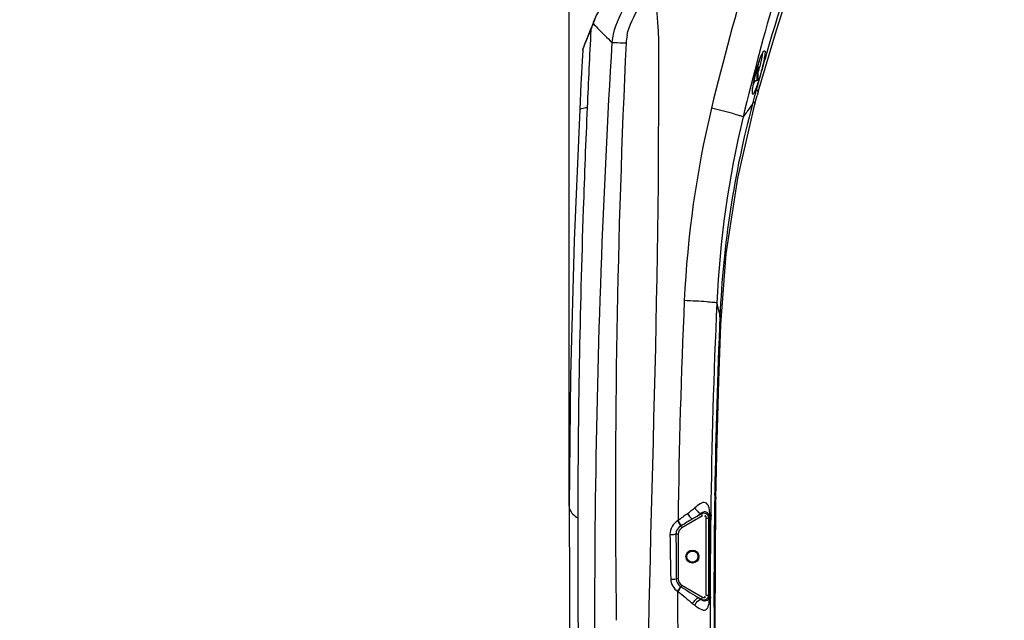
# Model space of a CAD drawing. Header units: millimetres. Extents: x 0 to 11890, y 0 to 8410.
# Tile 14 of 116: x 3220 to 3823, y 5261 to 5629. Entities that reach past the tile are written whole.
import ezdxf

# ---------------------------------------------------------------- set-up
doc = ezdxf.new("R2010")
doc.units = ezdxf.units.MM
doc.header["$LTSCALE"] = 653.95
doc.layers.get('0').update_dxf_attribs({"linetype": 'CONTINUOUS'})
for name, color, linetype in [('08ALL_ASSEM_MEMBER', 7, 'CONTINUOUS'), ('304103000201DXF_CONTINUOUS_LINE', 7, 'CONTINUOUS'), ('501023000204DXF_CONTINUOUS_LINE', 7, 'CONTINUOUS'), ('JISHUZIL_DXF_DIMENSION', 7, 'CONTINUOUS')]:
    doc.layers.add(name, color=color, linetype=linetype)
doc.styles.get("Standard").update_dxf_attribs({"font": 'txt', "width": 0.7})
doc.dimstyles.new('DIMSTYLE_2', dxfattribs={"dimtxt": 80, "dimasz": 70, "dimexe": 1.5, "dimexo": 0, "dimgap": 2, "dimtad": 1, "dimdec": 1, "dimdsep": 46, "dimtxsty": 'Standard', "dimblk": '_FILLED', "dimblk1": '_FILLED', "dimblk2": '_FILLED', "dimcen": 0.09, "dimclrt": 5, "dimazin": 2, "dimtp": 0.5, "dimtm": 0.5, "dimtfac": 1, "dimtdec": 1, "dimtofl": 0, "dimtmove": 0, "dimatfit": 3, "dimldrblk": '_FILLED', "dimfxl": 0, "dimtolj": 1, "dimarcsym": 0})

# ---------------------------------------------------------------- blocks, each defined once
blk = doc.blocks.new('_FILLED')
at = {"color": 0, "linetype": 'ByBlock'}
blk.add_solid([(0, 0), (-1, 0.1429), (-1, -0.1429)], dxfattribs=at)
blk = doc.blocks.new('*D2')
at = {"layer": 'JISHUZIL_DXF_DIMENSION', "color": 2, "linetype": 'Continuous', "transparency": 16777216}
for p, q in [((3566.36, 4719.46), (3566.36, 4200.31)), ((3694.63, 4215.31), (3231.84, 4215.31)), ((3566.36, 4215.31), (3694.63, 4215.31)), ((3822.9, 4215.31), (3694.63, 4215.31))]:
    blk.add_line(p, q, dxfattribs=at)
at = {"layer": 'JISHUZIL_DXF_DIMENSION', "color": 2, "linetype": 'Continuous', "transparency": 16777216, "xscale": 70, "yscale": 70, "zscale": 70, "rotation": 180}
blk.add_blockref('_FILLED', (3566.36, 4215.31), dxfattribs=at)
at = {"layer": 'JISHUZIL_DXF_DIMENSION', "color": 2, "linetype": 'Continuous', "transparency": 16777216, "xscale": 70, "yscale": 70, "zscale": 70}
blk.add_blockref('_FILLED', (3822.9, 4215.31), dxfattribs=at)
blk = doc.blocks.new('*D10')
at = {"layer": 'JISHUZIL_DXF_DIMENSION', "color": 2, "linetype": 'Continuous', "transparency": 16777216}
for p, q in [((3556.47, 5331.07), (3556.47, 6200.63)), ((3822.9, 6049.89), (3822.9, 6200.63)), ((3689.68, 6185.63), (3219.92, 6185.63)), ((3556.47, 6185.63), (3689.68, 6185.63)), ((3822.9, 6185.63), (3689.68, 6185.63))]:
    blk.add_line(p, q, dxfattribs=at)
at = {"layer": 'JISHUZIL_DXF_DIMENSION', "color": 2, "linetype": 'Continuous', "transparency": 16777216, "xscale": 70, "yscale": 70, "zscale": 70, "rotation": 180}
blk.add_blockref('_FILLED', (3556.47, 6185.63), dxfattribs=at)
at = {"layer": 'JISHUZIL_DXF_DIMENSION', "color": 2, "linetype": 'Continuous', "transparency": 16777216, "xscale": 70, "yscale": 70, "zscale": 70}
blk.add_blockref('_FILLED', (3822.9, 6185.63), dxfattribs=at)

msp = doc.modelspace()

# ---------------------------------------------------------------- linework, layer by layer
at = {"layer": '08ALL_ASSEM_MEMBER', "color": 4, "linetype": 'Continuous'}
msp.add_line((3611.246, 5570.805), (3611.246, 5616.464), dxfattribs=at)
at = {"layer": '08ALL_ASSEM_MEMBER', "color": 40, "linetype": 'Continuous'}
for points in [[(3611.246, 5616.464), (3611.246, 5728.34), (3455.186, 5961.266), (3636.523, 5961.266)], [(3603.246, 5112.893), (3603.246, 5264.435), (3611.246, 5419.264), (3611.246, 5570.805)]]:
    msp.add_open_spline(points, degree=3, dxfattribs=at)
at = {"layer": '304103000201DXF_CONTINUOUS_LINE', "color": 7, "linetype": 'Continuous'}
for p, q in [((3570.869, 5626.317), (3570.058, 5624.146)), ((3571.186, 5627.218), (3570.869, 5626.317)), ((3570.058, 5624.146), (3569.777, 5623.438)), ((3569.778, 5623.439), (3569.777, 5623.438)), ((3564.736, 5610.367), (3564.712, 5610.101)), ((3565.14, 5611.944), (3565.132, 5611.922)), ((3670.685, 5596.297), (3671.131, 5597.974)), ((3671.131, 5597.974), (3671.643, 5599.773)), ((3672.158, 5584.659), (3671.565, 5582.569)), ((3647.995, 5407.939), (3649.263, 5442.248)), ((3641.896, 5274.698), (3641.896, 5325.872))]:
    msp.add_line(p, q, dxfattribs=at)
at = {"layer": '304103000201DXF_CONTINUOUS_LINE', "color": 9, "linetype": 'Continuous'}
for p, q in [((3571.186, 5627.218), (3571.171, 5626.571)), ((3569.777, 5623.438), (3569.711, 5622.675)), ((3565.132, 5611.922), (3565.01, 5611.265)), ((3670.458, 5583.974), (3671.06, 5586.178)), ((3670.46, 5583.973), (3671.06, 5586.178)), ((3645.565, 5337.944), (3645.584, 5339.213)), ((3638.153, 5325.146), (3625.428, 5317.799)), ((3637.41, 5326.433), (3632.014, 5323.317)), ((3637.41, 5326.433), (3637.41, 5326.829)), ((3638.153, 5325.146), (3637.41, 5326.433)), ((3643.097, 5325.856), (3643.072, 5323.811)), ((3643.291, 5325.853), (3643.264, 5323.807)), ((3623.104, 5322.289), (3622.849, 5322.14)), ((3624.98, 5319.165), (3624.725, 5319.017)), ((3625.428, 5317.799), (3624.725, 5319.017)), ((3640.396, 5276.705), (3640.396, 5323.826)), ((3640.396, 5323.826), (3641.896, 5323.826)), ((3623.2, 5313.94), (3621.822, 5313.94)), ((3623.2, 5313.94), (3623.2, 5286.591)), ((3623.2, 5286.591), (3621.944, 5286.591)), ((3625.428, 5282.732), (3624.822, 5281.682)), ((3625.428, 5282.732), (3638.153, 5275.385)), ((3623.143, 5278.763), (3624.822, 5281.682)), ((3640.396, 5276.705), (3641.896, 5276.705)), ((3642.772, 5276.711), (3642.771, 5274.703)), ((3642.865, 5276.711), (3642.875, 5274.703)), ((3635.858, 5274.995), (3637.41, 5274.099)), ((3638.153, 5275.385), (3637.41, 5274.099)), ((3637.41, 5274.099), (3637.41, 5273.961))]:
    msp.add_line(p, q, dxfattribs=at)
at = {"layer": '304103000201DXF_CONTINUOUS_LINE', "color": 7, "linetype": 'Continuous'}
for points in [[(3672.158, 5584.659), (3683.306, 5622.464), (3696.061, 5662.038), (3707.305, 5694.323)], [(3588.296, 5652.855), (3583.084, 5646.355), (3577.48, 5638.964), (3573.231, 5631.995), (3571.186, 5627.219)], [(3569.778, 5623.439), (3567.898, 5618.841), (3566.057, 5614.351), (3565.132, 5611.922)], [(3564.712, 5610.1), (3564.541, 5606.938), (3563.629, 5589.552), (3562.851, 5573.94)], [(3565.14, 5611.944), (3565.053, 5611.686), (3564.859, 5611.019), (3564.736, 5610.367)], [(3671.643, 5599.773), (3672.163, 5601.475), (3672.679, 5603.052), (3673.182, 5604.48), (3673.66, 5605.738), (3674.102, 5606.808), (3674.498, 5607.678), (3674.835, 5608.335), (3675.09, 5608.762), (3675.136, 5608.829)], [(3668.635, 5584.47), (3668.631, 5584.501), (3668.619, 5584.829), (3668.639, 5585.412), (3668.707, 5586.215), (3668.827, 5587.22), (3669.004, 5588.413), (3669.239, 5589.78), (3669.532, 5591.296), (3669.88, 5592.935), (3670.281, 5594.671), (3670.685, 5596.297)], [(3670.081, 5577.257), (3670.354, 5578.258), (3671.565, 5582.569)], [(3562.851, 5573.94), (3559.528, 5493.85), (3557.322, 5410.833), (3556.418, 5331.034)], [(3649.263, 5442.248), (3652.623, 5485.652), (3659.663, 5532.003), (3670.083, 5577.262)], [(3646.316, 5335.896), (3646.975, 5371.147), (3647.995, 5407.939)], [(3556.418, 5331.033), (3556.919, 5231.108), (3558.945, 5137.932), (3561.434, 5067.214)], [(3649.561, 5105.867), (3647.042, 5180.68), (3645.922, 5258.683), (3646.316, 5335.896)]]:
    msp.add_lwpolyline(points, dxfattribs=at)
at = {"layer": '304103000201DXF_CONTINUOUS_LINE', "color": 9, "linetype": 'Continuous'}
for points in [[(3622.831, 5278.988), (3622.987, 5278.874), (3623.143, 5278.763)], [(3624.583, 5281.827), (3624.702, 5281.753), (3624.822, 5281.682)]]:
    msp.add_lwpolyline(points, dxfattribs=at)
at = {"layer": '304103000201DXF_CONTINUOUS_LINE', "color": 7, "linetype": 'Continuous'}
for radius in [4, 3.4]:
    msp.add_circle((3631.896, 5300.266), radius, dxfattribs=at)
at = {"layer": '304103000201DXF_CONTINUOUS_LINE', "color": 9, "linetype": 'Continuous'}
for centre, radius, start, end in [((5115.883, 5220.623), 1514.299, 159.625825, 166.476529), ((5126.41, 5219.068), 1504.847, 160.566977, 166.538773), ((5139.061, 5183.858), 1522.137, 160.250234, 163.812006), ((3484.753, 5656.646), 91.502, 339.954174, 340.811397), ((3603.313, 5615.892), 33.869, 160.606727, 161.621525), ((3605.097, 5615.253), 35.765, 157.54363, 160.589709), ((9467.802, 5316.38), 5906.039, 177.0272356, 177.4883949), ((3495.815, 5652.5), 79.688, 338.020182, 339.029208), ((3490.061, 5654.707), 85.851, 339.028094, 339.955238), ((9508.651, 5336.905), 5923.884, 177.3121974, 180.7317566), ((3622.036, 5613.213), 30.788, 168.466401, 177.233856), ((5127.806, 5187.287), 1510.372, 163.81791, 164.321492), ((3754.742, 5575.459), 86.598, 162.202768, 162.53823), ((3770.922, 5570.494), 103.52, 165.567152, 167.945512), ((3774.024, 5569.74), 106.711, 164.855489, 165.589805), ((3772.946, 5570.033), 105.595, 164.282391, 164.856573), ((3764.666, 5572.396), 96.984, 162.733592, 164.300927), ((3558.003, 5634.034), 119.92, 341.763063, 341.908882), ((3757.117, 5574.711), 89.088, 162.537439, 162.713936), ((5127.306, 5187.428), 1509.853, 164.321515, 164.686607), ((5123.286, 5188.522), 1505.686, 164.773285, 165.037577), ((4251.94, 5428.725), 625.646, 166.504453, 177.410802), ((4253.914, 5421.223), 605.71, 165.070896, 177.524122), ((4251.425, 5428.346), 605.182, 166.523955, 177.435042), ((7651.309, 5275.212), 4028.48, 177.413773, 179.330425), ((7645.598, 5274.794), 4002.827, 177.413539, 179.269082), ((7593.085, 5277.119), 3947.989, 177.528162, 179.098806), ((7602.462, 5277.019), 3957.367, 179.117875, 182.473711), ((3533.564, 5452.271), 157.7, 307.190355, 309.270837), ((3528.63, 5488.08), 194.513, 302.107238, 304.003671), ((3607.192, 5325.747), 35.288, 0.32018, 1.60361), ((3217.791, 5323.209), 424.697, 0.083393, 0.369009), ((-6714.366, 5332.768), 10356.86, 359.6898309, 359.9369581), ((2916.768, 5322.81), 725.721, 359.886488, 0.080321), ((7647.487, 5274.777), 4004.715, 179.298451, 179.972327), ((7912.859, 5370.771), 4295.09, 180.759794, 181.124624), ((7647.863, 5275.176), 4025.034, 179.945732, 182.509586), ((3013.237, 5280.468), 629.116, 359.464075, 359.656963), ((3531.012, 5115.901), 190.535, 56.053451, 56.61415), ((7642.449, 5274.752), 3999.678, 180.000696, 182.513257)]:
    msp.add_arc(centre, radius, start, end, dxfattribs=at)
for points, knots in [([(3582.777, 5614.945), (3584.05, 5628.906), (3601.725, 5653.322), (3616.863, 5676.374), (3623.968, 5688.641)], [0, 0, 0, 0, 0.497204, 1, 1, 1, 1]), ([(3591.87, 5619.368), (3593.135, 5625.586), (3599.33, 5637.085), (3613.881, 5657.826), (3624.14, 5674.067), (3630.394, 5685.18)], [0, 0, 0, 0, 0.2490847, 0.4994369, 1, 1, 1, 1]), ([(3571.171, 5626.572), (3572.02, 5625.636), (3575.753, 5621.627), (3579.682, 5617.804), (3582.777, 5614.943)], [0, 0, 0, 0, 0.2306373, 1, 1, 1, 1]), ([(3565.672, 5612.997), (3565.919, 5613.611), (3567.254, 5616.841), (3568.635, 5620.052), (3569.711, 5622.675)], [0, 0, 0, 0, 0.189142, 1, 1, 1, 1]), ([(3582.777, 5614.946), (3583.248, 5614.954), (3586.085, 5614.928), (3588.92, 5614.811), (3591.284, 5614.698)], [0, 0, 0, 0, 0.1658337, 1, 1, 1, 1]), ([(3564.712, 5610.101), (3564.721, 5610.263), (3564.808, 5610.658), (3564.931, 5611.039), (3565.01, 5611.265)], [0, 0, 0, 0, 0.4030796, 1, 1, 1, 1]), ([(3675.058, 5608.883), (3675.256, 5609.231), (3675.413, 5609.867), (3676.489, 5609.975), (3676.29, 5608.447), (3676.29, 5607.693), (3676.205, 5607.079)], [0, 0, 0, 0, 0.2681009, 0.369212, 0.5839008, 1, 1, 1, 1]), ([(3674.465, 5606.047), (3674.361, 5605.406), (3673.709, 5602.277), (3672.784, 5599.214), (3671.994, 5596.795)], [0, 0, 0, 0, 0.2034042, 1, 1, 1, 1]), ([(3672.288, 5601.927), (3672.704, 5603.222), (3673.273, 5604.87), (3673.927, 5606.485), (3674.076, 5606.837)], [0, 0, 0, 0, 0.7802756, 1, 1, 1, 1]), ([(3676.205, 5607.079), (3676.102, 5606.336), (3675.454, 5602.693), (3674.529, 5599.106), (3673.738, 5596.266)], [0, 0, 0, 0, 0.2028348, 1, 1, 1, 1]), ([(3673.738, 5596.266), (3673.474, 5595.318), (3672.499, 5591.951), (3671.443, 5588.602), (3670.53, 5586.252)], [0, 0, 0, 0, 0.2807116, 1, 1, 1, 1]), ([(3668.664, 5586.128), (3668.71, 5586.551), (3668.973, 5588.559), (3669.352, 5590.55), (3669.685, 5592.113)], [0, 0, 0, 0, 0.2103488, 1, 1, 1, 1]), ([(3670.53, 5586.252), (3670.11, 5585.172), (3668.518, 5581.211), (3668.557, 5585.156), (3668.664, 5586.128)], [0, 0, 0, 0, 0.5423371, 1, 1, 1, 1]), ([(3671.059, 5586.177), (3671.23, 5586.022), (3671.662, 5585.627), (3672.266, 5585.046), (3672.158, 5584.659)], [0, 0, 0, 0, 0.3641719, 1, 1, 1, 1]), ([(3668.649, 5577.268), (3669.003, 5577.758), (3670.22, 5579.305), (3670.188, 5577.646), (3670.083, 5577.26)], [0, 0, 0, 0, 0.6012673, 1, 1, 1, 1]), ([(3567.437, 5575.193), (3566.526, 5554.44), (3563.296, 5470.732), (3561.799, 5386.957), (3561.642, 5323.96)], [0, 0, 0, 0, 0.2479744, 1, 1, 1, 1]), ([(3562.85, 5573.939), (3562.872, 5574.385), (3565.019, 5574.873), (3566.281, 5575.078), (3567.437, 5575.193)], [0, 0, 0, 0, 0.2779027, 1, 1, 1, 1]), ([(3662.905, 5569.377), (3662.294, 5569.758), (3660.109, 5570.334), (3653.757, 5572.306), (3647.918, 5573.688), (3643.569, 5574.732)], [0, 0, 0, 0, 0.107602, 0.3316385, 1, 1, 1, 1]), ([(3668.649, 5577.268), (3668.207, 5576.656), (3666.304, 5574.017), (3664.399, 5571.379), (3662.905, 5569.377)], [0, 0, 0, 0, 0.2322682, 1, 1, 1, 1]), ([(3646.849, 5455.429), (3646.259, 5455.722), (3644.04, 5455.771), (3639.899, 5456.311), (3633.871, 5456.624), (3629.36, 5456.879), (3626.932, 5456.988)], [0, 0, 0, 0, 0.0988357, 0.320672, 0.6353799, 1, 1, 1, 1]), ([(3649.263, 5442.249), (3649.276, 5442.559), (3649.228, 5444.283), (3648.991, 5445.994), (3648.769, 5447.389)], [0, 0, 0, 0, 0.179884, 1, 1, 1, 1]), ([(3556.419, 5331.031), (3556.416, 5330.418), (3557.051, 5327.414), (3559.542, 5325.11), (3561.642, 5323.96)], [0, 0, 0, 0, 0.2039124, 1, 1, 1, 1]), ([(3642.466, 5326.735), (3642.425, 5328.193), (3642.503, 5330.677), (3638.889, 5335.022), (3635.23, 5331.688), (3633.386, 5330.185)], [0, 0, 0, 0, 0.3030879, 0.5060079, 1, 1, 1, 1]), ([(3628.888, 5326.642), (3629.381, 5325.794), (3630.248, 5324.676), (3631.453, 5323.29), (3632.014, 5323.317)], [0, 0, 0, 0, 0.6356492, 1, 1, 1, 1]), ([(3633.386, 5330.185), (3633.639, 5329.687), (3634.555, 5328.28), (3636.224, 5326.517), (3637.41, 5326.829)], [0, 0, 0, 0, 0.3126952, 1, 1, 1, 1]), ([(3641.896, 5325.872), (3641.896, 5326.475), (3640.425, 5328.038), (3638.29, 5327.556), (3637.41, 5326.829)], [0, 0, 0, 0, 0.3458788, 1, 1, 1, 1]), ([(3641.896, 5323.826), (3641.896, 5324.825), (3640.721, 5326.972), (3638.277, 5326.926), (3637.41, 5326.433)], [0, 0, 0, 0, 0.5006152, 1, 1, 1, 1]), ([(3640.396, 5323.826), (3640.396, 5324.234), (3640.35, 5324.829), (3639.562, 5325.368), (3639.329, 5324.871), (3639.234, 5324.659)], [0, 0, 0, 0, 0.5234224, 0.7026583, 1, 1, 1, 1]), ([(3642.48, 5325.944), (3642.327, 5325.885), (3641.861, 5325.604), (3642.084, 5325.969), (3642.154, 5326.031)], [0, 0, 0, 0, 0.6376328, 1, 1, 1, 1]), ([(3561.642, 5323.96), (3561.583, 5300.437), (3561.891, 5207.185), (3564.339, 5113.939), (3567.431, 5044.28)], [0, 0, 0, 0, 0.2522597, 1, 1, 1, 1]), ([(3622.849, 5322.14), (3623.046, 5321.805), (3623.664, 5320.76), (3624.277, 5319.711), (3624.725, 5319.017)], [0, 0, 0, 0, 0.3198707, 1, 1, 1, 1]), ([(3623.104, 5322.289), (3623.301, 5321.953), (3623.919, 5320.908), (3624.533, 5319.86), (3624.98, 5319.165)], [0, 0, 0, 0, 0.3199956, 1, 1, 1, 1]), ([(3618.147, 5313.816), (3618.53, 5313.821), (3619.755, 5313.846), (3620.982, 5313.868), (3621.822, 5313.94)], [0, 0, 0, 0, 0.3121563, 1, 1, 1, 1]), ([(3618.597, 5286.471), (3619.197, 5286.482), (3619.544, 5286.627), (3621.524, 5286.414), (3621.279, 5286.577)], [0, 0, 0, 0, 0.6703275, 1, 1, 1, 1]), ([(3622.831, 5278.988), (3623.144, 5279.486), (3623.358, 5280.258), (3624.371, 5281.002), (3624.243, 5281.285)], [0, 0, 0, 0, 0.6546323, 1, 1, 1, 1]), ([(3637.41, 5274.099), (3638.28, 5273.603), (3640.729, 5273.564), (3641.896, 5275.71), (3641.896, 5276.705)], [0, 0, 0, 0, 0.501493, 1, 1, 1, 1]), ([(3632.037, 5271.458), (3632.532, 5272.427), (3633.512, 5273.781), (3635.178, 5275.136), (3635.858, 5274.995)], [0, 0, 0, 0, 0.6102357, 1, 1, 1, 1]), ([(3633.33, 5270.427), (3635.208, 5268.916), (3641.293, 5264.763), (3642.305, 5272.142), (3642.326, 5274.584)], [0, 0, 0, 0, 0.4967754, 1, 1, 1, 1]), ([(3633.33, 5270.427), (3633.577, 5270.943), (3634.495, 5272.405), (3636.183, 5274.278), (3637.41, 5273.961)], [0, 0, 0, 0, 0.3108076, 1, 1, 1, 1]), ([(3637.41, 5273.961), (3637.955, 5273.514), (3639.461, 5272.787), (3641.896, 5273.721), (3641.896, 5274.698)], [0, 0, 0, 0, 0.4191153, 1, 1, 1, 1]), ([(3638.153, 5275.385), (3638.503, 5275.183), (3639.044, 5274.932), (3639.886, 5275.363), (3639.567, 5275.806), (3639.429, 5275.994)], [0, 0, 0, 0, 0.5210627, 0.7002634, 1, 1, 1, 1]), ([(3642.326, 5274.584), (3642.212, 5274.634), (3641.859, 5274.852), (3642.044, 5274.617), (3642.092, 5274.581)], [0, 0, 0, 0, 0.6740277, 1, 1, 1, 1])]:
    msp.add_open_spline(points, degree=3, knots=knots, dxfattribs=at)
for points in [[(3576.447, 5055.547), (3568.882, 5241.872), (3571.677, 5428.798), (3582.777, 5614.945)], [(3565.01, 5611.265), (3565.215, 5611.848), (3565.442, 5612.423), (3565.672, 5612.997)], [(3674.076, 5606.837), (3674.372, 5607.534), (3674.684, 5608.226), (3675.058, 5608.883)], [(3674.615, 5607.926), (3674.665, 5607.3), (3674.565, 5606.668), (3674.465, 5606.047)], [(3670.218, 5591.754), (3669.865, 5590.828), (3669.498, 5589.907), (3669.104, 5588.998)], [(3648.769, 5447.389), (3648.336, 5450.11), (3647.704, 5452.81), (3646.849, 5455.429)], [(3645.564, 5337.944), (3646.018, 5337.376), (3646.327, 5336.624), (3646.316, 5335.897)], [(3628.888, 5326.642), (3626.965, 5325.184), (3625.078, 5323.677), (3623.104, 5322.289)], [(3622.849, 5322.14), (3620.099, 5320.53), (3618.104, 5317.002), (3618.147, 5313.816)], [(3624.725, 5319.017), (3623.039, 5318.038), (3621.81, 5315.89), (3621.822, 5313.94)], [(3632.014, 5323.317), (3629.671, 5321.932), (3627.336, 5320.53), (3624.98, 5319.165)], [(3621.822, 5313.94), (3621.855, 5304.824), (3621.895, 5295.708), (3621.944, 5286.591)], [(3625.428, 5317.799), (3624.141, 5317.057), (3623.2, 5315.425), (3623.2, 5313.94)], [(3618.597, 5286.471), (3618.653, 5283.605), (3620.404, 5280.513), (3622.831, 5278.988)], [(3621.944, 5286.591), (3621.96, 5284.776), (3623.053, 5282.803), (3624.583, 5281.827)], [(3623.2, 5286.591), (3623.2, 5285.106), (3624.141, 5283.475), (3625.428, 5282.732)], [(3623.143, 5278.763), (3626.299, 5276.583), (3629.022, 5273.831), (3632.037, 5271.457)], [(3624.822, 5281.682), (3628.548, 5279.533), (3632.168, 5277.205), (3635.858, 5274.995)], [(3632.037, 5271.457), (3632.47, 5271.117), (3632.904, 5270.776), (3633.33, 5270.427)]]:
    msp.add_open_spline(points, degree=3, dxfattribs=at)
at = {"layer": '304103000201DXF_CONTINUOUS_LINE', "color": 7, "linetype": 'Continuous'}
msp.add_open_spline([(3672.823, 5587.12), (3672.973, 5587.644), (3673.123, 5588.167), (3673.272, 5588.691)], degree=3, dxfattribs=at)
at = {"layer": '501023000204DXF_CONTINUOUS_LINE', "color": 9, "linetype": 'Continuous'}
msp.add_line((3671.296, 5598.552), (3671.296, 5591.795), dxfattribs=at)
at = {"layer": '501023000204DXF_CONTINUOUS_LINE', "color": 7, "linetype": 'Continuous'}
for p, q in [((3671.896, 5600.599), (3671.896, 5592.395)), ((3669.638, 5591.795), (3671.296, 5591.795))]:
    msp.add_line(p, q, dxfattribs=at)
msp.add_arc((3671.296, 5592.395), 0.6, 270, 360, dxfattribs=at)

# ---------------------------------------------------------------- dimensions: what is measured, and where the dimension line sits
at = {"layer": 'JISHUZIL_DXF_DIMENSION', "color": 2, "linetype": 'Continuous'}
for base, p1, p2, picture, middle in [((3566.361, 4215.311), (3822.896, 6768.935), (3566.361, 4719.46), '*D2', (3231.841, 4215.311)), ((3556.466, 6185.628), (3822.896, 6049.886), (3556.466, 5331.069), '*D10', (3219.916, 6185.628))]:
    dim = msp.add_linear_dim(base=base, p1=p1, p2=p2, angle=180, dimstyle='DIMSTYLE_2', dxfattribs=at)
    dim.commit()
    dim.dimension.update_dxf_attribs({"geometry": picture, "text_midpoint": middle, "dimtype": 160})

doc.saveas('drawing.dxf')
